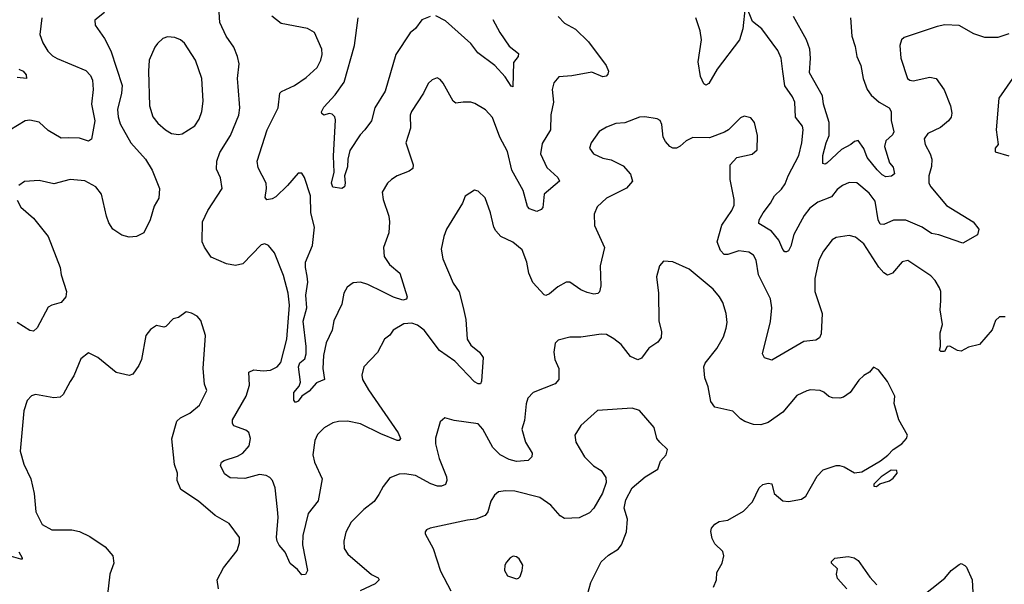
# Model space of a CAD drawing. Extents: x 2220520 to 2384350, y 721165 to 893491.
# Tile 252 of 256: x 2292619 to 2297981, y 875300 to 878375. Entities that reach past the tile are written whole.
import ezdxf

# ---------------------------------------------------------------- set-up
doc = ezdxf.new("R2010")
doc.units = 0

msp = doc.modelspace()

# ---------------------------------------------------------------- linework, layer by layer
at = {"layer": '0CON20XD'}
for points in [[(2296570, 878445), (2296556.9, 878325), (2296538.5, 878265), (2296416.9, 878105), (2296372.3, 878027.7), (2296355, 878018.8), (2296345, 878026.2), (2296325.6, 878065), (2296312.9, 878145), (2296331.5, 878265), (2296324.3, 878315), (2296301.2, 878385)], [(2297177.3, 877487.3), (2297135, 877488.1), (2297098.9, 877471.1), (2297070.2, 877449.8), (2297039.8, 877410.2), (2296965, 877381.5), (2296921.9, 877348.1), (2296890.8, 877309.2), (2296834.4, 877205), (2296818.6, 877141.4), (2296805, 877116.2), (2296795, 877111.2), (2296785, 877111.2), (2296775, 877123.3), (2296753.7, 877173.7), (2296712.6, 877222.6), (2296644, 877265), (2296645.8, 877285), (2296667.4, 877322.6), (2296707.5, 877375), (2296729.5, 877415), (2296768.2, 877451.8), (2296788.3, 877481.7), (2296804.5, 877525), (2296862.1, 877635), (2296878.8, 877705), (2296885.5, 877775), (2296881.9, 877795), (2296844.4, 877845), (2296840.9, 877925), (2296828.1, 877955), (2296785.3, 878015.3), (2296775, 878092.5), (2296766.5, 878165), (2296747.4, 878207.4), (2296660, 878325), (2296610, 878365), (2296575, 878450)], [(2292740.6, 878385), (2292729.4, 878295), (2292745, 878248.8), (2292772.9, 878202.9), (2292797.4, 878177.4), (2292823, 878163), (2292978.8, 878098.8), (2293005, 878071.4), (2293016.1, 878045), (2293020, 877995), (2293011.3, 877915), (2293028, 877825), (2293010.6, 877725), (2292995, 877712.9), (2292945, 877730), (2292885, 877731.9), (2292845, 877729.2), (2292775, 877771.9), (2292726.2, 877816.2), (2292675, 877828.1), (2292650, 877825), (2292565, 877774.2)], [(2293081.2, 878415), (2293027.7, 878372.3), (2293030, 878345), (2293082.1, 878272.1), (2293115.4, 878205.4), (2293177.4, 878017.4), (2293174.6, 877975), (2293152.1, 877885), (2293155.3, 877845.3), (2293167.4, 877807.4), (2293223.9, 877703.9), (2293305, 877616), (2293340, 877555), (2293381.4, 877455), (2293376.6, 877403.4), (2293351.2, 877358.8), (2293329.5, 877285), (2293295, 877214.2), (2293255, 877194.2), (2293215, 877190.6), (2293175, 877201.9), (2293126, 877235), (2293105, 877268.8), (2293092.2, 877305), (2293065.8, 877425), (2293034.5, 877464.5), (2292975, 877497.5), (2292895, 877504.3), (2292805, 877480.6), (2292725, 877500), (2292645, 877493.3), (2292615, 877471.2)], [(2294089.4, 876819.4), (2294081.9, 876885), (2294055, 876981.2), (2294007.1, 877105), (2293975, 877146), (2293955, 877154.2), (2293935, 877148), (2293835, 877046), (2293795, 877036.9), (2293745, 877045.5), (2293662.4, 877082.4), (2293625.4, 877135.4), (2293612.2, 877165), (2293614.6, 877275), (2293643.6, 877336.4), (2293722, 877455), (2293713.4, 877513.4), (2293691.3, 877561.3), (2293692.2, 877605), (2293708.5, 877651.5), (2293766.7, 877745), (2293811.8, 877855), (2293818.2, 877895), (2293808.7, 878011.3), (2293805.6, 878055), (2293814.3, 878135), (2293805.6, 878175), (2293785.7, 878225), (2293744.3, 878285), (2293708.8, 878358.8), (2293706.2, 878416.2)], [(2295551.7, 878391.7), (2295585, 878356.7), (2295645, 878323.8), (2295715.8, 878255), (2295812.9, 878125), (2295825.8, 878094.2), (2295822.5, 878077.5), (2295812.7, 878067.3), (2295794.3, 878064.3), (2295735, 878088.6), (2295625, 878069.2), (2295555.9, 878064.1), (2295528.3, 878031.7), (2295518, 877995), (2295525.5, 877925.5), (2295512.3, 877857.7), (2295508.9, 877775), (2295465, 877700), (2295455.5, 877645), (2295490.1, 877570.1), (2295550, 877515), (2295558, 877495), (2295475.6, 877425), (2295467.3, 877352.7), (2295458.3, 877341.7), (2295435, 877331.2), (2295395, 877344.3), (2295385, 877358), (2295360, 877445), (2295300, 877555), (2295276.4, 877656.4), (2295234.6, 877734.6), (2295193, 877843), (2295155, 877884), (2295098.3, 877918.3), (2295075, 877926.7), (2295035, 877926.2), (2294995, 877921.2), (2294980.5, 877930.5), (2294925, 878030), (2294909.5, 878049.5), (2294891.7, 878058.3), (2294865, 878047.5), (2294842.7, 878027.3), (2294818.8, 877975), (2294752, 877875), (2294745.8, 877854.2), (2294748, 877785), (2294722, 877705), (2294761.4, 877585), (2294759.2, 877565), (2294740.3, 877549.7), (2294675.5, 877524.5), (2294644.6, 877505.4), (2294622.5, 877485), (2294594, 877435), (2294598.6, 877395), (2294630, 877305), (2294633.5, 877275), (2294629.5, 877215), (2294600.9, 877135), (2294603.3, 877085), (2294632.4, 877042.4), (2294688.6, 876995), (2294730, 876865), (2294725, 876853.3), (2294705, 876848), (2294655, 876863.6), (2294597.1, 876892.9), (2294515, 876933.3), (2294475, 876945.6), (2294435, 876942.2), (2294402.2, 876917.8), (2294384.2, 876885), (2294374.2, 876825), (2294329.3, 876735), (2294320.9, 876685), (2294288.2, 876615), (2294273.5, 876546.5), (2294270, 876475), (2294278.8, 876415), (2294235, 876397.1), (2294195, 876351.9), (2294155.8, 876324.2), (2294135, 876296.7), (2294120.7, 876290.7), (2294112.9, 876302.9), (2294112.9, 876345), (2294140.3, 876379.7), (2294149.2, 876400.8), (2294137.5, 876485), (2294145, 876505.4), (2294171.7, 876528.3), (2294178.8, 876555), (2294179.6, 876595), (2294163, 876733), (2294183.4, 876805), (2294177.3, 876875), (2294189.2, 876945), (2294185, 876978.8), (2294175.3, 877025), (2294175.9, 877054.1), (2294213.8, 877145), (2294224.6, 877245), (2294203.9, 877323.9), (2294202.1, 877415), (2294170.8, 877515), (2294155, 877538.8), (2294135, 877540), (2294077.6, 877472.4), (2294015, 877410.8), (2293995, 877399.2), (2293965, 877393.8), (2293956, 877406), (2293963.5, 877455), (2293961.1, 877485), (2293918, 877568), (2293913.3, 877605), (2293966.9, 877775), (2294026.7, 877895), (2294035.4, 877974.6), (2294045.4, 877984.6), (2294115, 878017.1), (2294179.6, 878060.4), (2294240, 878115), (2294258.6, 878155), (2294265.6, 878185), (2294264.3, 878215), (2294225, 878305.7), (2294186.9, 878326.9), (2294044, 878355), (2293992.9, 878395)], [(2294855, 878392.2), (2294808.8, 878375), (2294775, 878327.5), (2294745, 878302.9), (2294667.9, 878185), (2294609.2, 877985), (2294553.6, 877895), (2294535, 877823.3), (2294498.8, 877775), (2294472.8, 877747.2), (2294417.2, 877662.8), (2294405.4, 877615), (2294405, 877573.3), (2294388.9, 877525), (2294392.5, 877485), (2294388, 877465), (2294373.6, 877456.4), (2294325, 877462), (2294317.1, 877485), (2294331.9, 877545), (2294328.3, 877631.7), (2294339.4, 877829.4), (2294335, 877846), (2294320.9, 877860.9), (2294305, 877864.3), (2294275, 877855.8), (2294265, 877863.8), (2294263.6, 877873.6), (2294275, 877897.8), (2294337.1, 877965), (2294386.7, 878035), (2294442.5, 878235), (2294462.9, 878385)], [(2295195.3, 878375.3), (2295234.6, 878304.6), (2295285, 878230), (2295335, 878190), (2295333.8, 878175), (2295307.9, 878142.1), (2295305, 878010), (2295295, 878013.3), (2295263.1, 878063.1), (2295206.2, 878126.2), (2295113.8, 878193.8), (2295075.5, 878245), (2294937.9, 878367.9), (2294884.5, 878395.5)], [(2297288.2, 877558.2), (2297234.7, 877625), (2297215, 877674.2), (2297185, 877717.5), (2297165, 877711.2), (2297145.5, 877694.5), (2297095, 877668.1), (2297015, 877592.9), (2297005, 877587.8), (2296992.5, 877592.5), (2296992, 877635), (2297010.4, 877705), (2297027.7, 877745), (2297027.7, 877815), (2296996.5, 877915), (2296991.2, 877961.2), (2296919.1, 878085), (2296924.7, 878165), (2296921.3, 878215), (2296904.1, 878265), (2296832.1, 878392.1)], [(2297142.5, 878385), (2297150, 878285), (2297168.3, 878228.3), (2297177.3, 878175), (2297200, 878125), (2297211.5, 878055), (2297234.5, 877995), (2297255, 877963.3), (2297299.2, 877925), (2297354.2, 877895), (2297364.3, 877875), (2297364.2, 877825.8), (2297380, 877765), (2297372, 877748), (2297335.6, 877714.4), (2297328.1, 877685), (2297355, 877596), (2297375, 877572.5), (2297382, 877535), (2297367.1, 877522.9), (2297335, 877520), (2297315, 877529.6), (2297288.2, 877558.2)], [(2298005, 878297.1), (2297945, 878277.3), (2297875, 878277.5), (2297815, 878297.5), (2297735, 878342.7), (2297657, 878347), (2297615, 878338.8), (2297435, 878278.6), (2297420, 878265), (2297411.4, 878235), (2297417.8, 878165), (2297454.2, 878055), (2297466.7, 878045), (2297485, 878041.5), (2297575, 878062.2), (2297610, 878055), (2297653.1, 877993.1), (2297688.2, 877905), (2297694.4, 877865), (2297690.8, 877845), (2297676.1, 877823.9), (2297632.4, 877787.6), (2297564.6, 877755.4), (2297544.3, 877725.7), (2297550.6, 877695), (2297577.8, 877645), (2297586.5, 877615), (2297584.5, 877575), (2297570, 877525), (2297570, 877485), (2297580, 877465), (2297665, 877363.6), (2297811.2, 877275), (2297841.2, 877235), (2297835, 877203.3), (2297755, 877158.8), (2297625, 877203.3), (2297585, 877210.6), (2297532.9, 877245), (2297445, 877282.9), (2297376.6, 877283.4), (2297325, 877259.4), (2297305, 877261.4), (2297293.5, 877285), (2297276.9, 877386.9), (2297245, 877430.5), (2297177.3, 877487.3)], [(2293485, 877749.4), (2293505, 877752.9), (2293573.7, 877796.3), (2293596.9, 877833.1), (2293610.5, 877875), (2293618, 877932), (2293611.9, 878055), (2293577.1, 878155), (2293516.8, 878246.8), (2293495, 878264.4), (2293465, 878277.5), (2293425, 878282.5), (2293398.3, 878271.7), (2293369.4, 878245), (2293354.5, 878225), (2293323.6, 878155), (2293320.4, 878095), (2293327.1, 877905), (2293345, 877845.8), (2293371.5, 877811.5), (2293412.5, 877775), (2293445.5, 877755.5), (2293485, 877749.4)], [(2292615, 878105.9), (2292637.8, 878095), (2292655.4, 878075), (2292656, 878055), (2292605, 878060.9)], [(2298025.5, 878054.5), (2297951.7, 877948.3), (2297935.8, 877775), (2297947.5, 877695), (2297930, 877675), (2297930, 877655), (2298005, 877634)], [(2297985, 876756.2), (2297955, 876756.7), (2297932.9, 876737.1), (2297915, 876686.7), (2297845, 876606.7), (2297785, 876591.2), (2297745, 876570), (2297725, 876573.8), (2297683.6, 876596.4), (2297670, 876595), (2297655, 876567.5), (2297635, 876567.5), (2297627.5, 876575), (2297633.3, 876595), (2297631.2, 876668.8), (2297644.4, 876715), (2297631.1, 876795), (2297635.8, 876844.2), (2297634.2, 876895), (2297627.5, 876915), (2297604, 876955), (2297580.3, 876980.3), (2297455, 877062.9), (2297425, 877055.8), (2297371.4, 876995), (2297345, 876984.5), (2297325, 876995.6), (2297296.6, 877026.6), (2297215, 877154.2), (2297171.1, 877191.1), (2297135, 877200), (2297065, 877189.2), (2297043.2, 877176.8), (2296996.4, 877113.6), (2296971.1, 877065), (2296949.3, 876965), (2296948.5, 876895), (2296988.7, 876775), (2296982.9, 876665), (2296975, 876642.5), (2296955, 876628.8), (2296888.3, 876621.7), (2296715, 876521.2), (2296674, 876534), (2296664.4, 876555), (2296708.2, 876731.8), (2296714.6, 876805), (2296707.3, 876855), (2296641.9, 876985), (2296629.6, 877065), (2296615, 877092.9), (2296588.9, 877108.9), (2296535, 877116.1), (2296475, 877096.7), (2296455, 877095.7), (2296435, 877118), (2296417.9, 877165), (2296443.4, 877256.6), (2296497.8, 877335), (2296510, 877365), (2296510.4, 877395), (2296487.5, 877505), (2296488.8, 877585), (2296525, 877623.8), (2296607.7, 877642.3), (2296634.1, 877665.9), (2296637.5, 877745), (2296620, 877815), (2296600.7, 877840.7), (2296565, 877850), (2296545, 877840), (2296478.8, 877775), (2296457.9, 877762.1), (2296375, 877731.4), (2296285, 877733.1), (2296248, 877715), (2296215, 877686), (2296195, 877676), (2296175, 877676), (2296158.8, 877685), (2296135, 877712), (2296123.3, 877735), (2296115.8, 877805), (2296105.9, 877825.9), (2296090, 877835), (2296024.1, 877845.9), (2295995, 877844), (2295915, 877812.5), (2295865, 877809.2), (2295815, 877788.8), (2295775, 877766.2), (2295731.2, 877705), (2295721.2, 877675), (2295743.3, 877645), (2295795, 877620), (2295840.9, 877610.9), (2295905, 877579.2), (2295944.4, 877534.4), (2295955.8, 877495), (2295923.4, 877456.6), (2295815, 877402.9), (2295764, 877355), (2295748, 877315), (2295748.9, 877255), (2295803.1, 877135), (2295779.2, 877035), (2295783.6, 876925), (2295776.6, 876893.4), (2295766.6, 876883.4), (2295745, 876880.9), (2295709.7, 876889.7), (2295675, 876902.9), (2295615, 876945.8), (2295595, 876946.2), (2295549.7, 876920.3), (2295505, 876881.2), (2295485, 876873.3), (2295475, 876876.7), (2295414.1, 876944.1), (2295390.9, 876995), (2295380.5, 877055), (2295355, 877122), (2295305, 877164), (2295240, 877195), (2295212.5, 877225), (2295200.8, 877245), (2295182.7, 877322.7), (2295153.8, 877405), (2295115, 877441.2), (2295095, 877446.2), (2295045.9, 877414.1), (2295030, 877375), (2294942.5, 877235), (2294928.1, 877195), (2294914.4, 877125), (2294922.6, 877072.6), (2294980.5, 876940.5), (2295012.4, 876892.4), (2295035, 876807.5), (2295048.3, 876741.7), (2295055.5, 876635), (2295075, 876602.9), (2295123.8, 876565), (2295143.3, 876535), (2295134, 876406), (2295127.7, 876392.3), (2295115, 876392), (2295095, 876402.9), (2294988.9, 876515), (2294905, 876572.5), (2294822.2, 876685), (2294785, 876710.5), (2294755, 876722.2), (2294710.7, 876719.3), (2294653.3, 876685), (2294635, 876657.5), (2294605.8, 876634.2), (2294567.4, 876562.6), (2294494, 876485), (2294481.7, 876438.3), (2294485.7, 876415), (2294518.6, 876358.6), (2294680.4, 876125), (2294692.9, 876095), (2294686.4, 876083.6), (2294674, 876084), (2294585, 876118.9), (2294475, 876173.8), (2294405, 876188.5), (2294355, 876187.3), (2294325, 876179.5), (2294277.4, 876152.6), (2294240.6, 876115), (2294226.3, 876083.7), (2294215.5, 876005), (2294224.6, 875964.6), (2294267.1, 875875), (2294245.5, 875755), (2294190, 875685), (2294160.8, 875565), (2294158.8, 875515), (2294187.1, 875375), (2294175, 875353.8), (2294155, 875351.2), (2294131.5, 875381.5), (2294092.5, 875412.5), (2294065, 875475.8), (2294032.4, 875512.4), (2294020.8, 875535), (2294017.3, 875555), (2294026.8, 875665), (2294022.6, 875707.4), (2294010.9, 875825), (2293995.5, 875865), (2293981.4, 875881.4), (2293961.7, 875891.7), (2293925, 875897.3), (2293845, 875876.7), (2293765, 875879.4), (2293735, 875902), (2293712.9, 875947.1), (2293718.8, 875965), (2293733.3, 875975), (2293805, 875998.2), (2293835, 876014.5), (2293868.5, 876055), (2293875.5, 876095), (2293866.5, 876126.5), (2293850.3, 876140.3), (2293785, 876163.3), (2293777.5, 876175), (2293778.6, 876195), (2293853.1, 876325), (2293870, 876385), (2293867.5, 876455), (2293895, 876468.2), (2293945, 876462.3), (2293985, 876466.1), (2294021.9, 876485), (2294041.2, 876508.8), (2294074.2, 876635), (2294089.4, 876819.4)], [(2292605, 877392.5), (2292625, 877354), (2292695, 877294.2), (2292774.2, 877195), (2292839.4, 877025), (2292845.6, 876985), (2292874, 876895), (2292871.2, 876865), (2292845.6, 876834.4), (2292795, 876820.8), (2292775, 876808.8), (2292715, 876696.7), (2292695, 876678.8), (2292675, 876682), (2292605, 876726.7)], [(2296398, 875285), (2296413.8, 875325), (2296415.8, 875365), (2296444.2, 875415), (2296453.8, 875455), (2296448.8, 875478.8), (2296405, 875521.2), (2296389.4, 875549.4), (2296382.3, 875587.7), (2296386.7, 875605), (2296405, 875626.7), (2296427.7, 875642.3), (2296475, 875649.2), (2296561.3, 875698.7), (2296610.3, 875749.7), (2296646.2, 875825), (2296665, 875843.8), (2296695, 875851.2), (2296715, 875846.7), (2296727.5, 875795), (2296775, 875754), (2296805, 875750.4), (2296877, 875763), (2296900, 875780), (2296961.2, 875888.8), (2296995, 875924.2), (2297065, 875946.2), (2297083.6, 875946.4), (2297109.5, 875939.5), (2297165, 875906.7), (2297205, 875911.8), (2297307, 875973), (2297346.9, 876003.1), (2297375, 876033.8), (2297422.9, 876065), (2297448.8, 876095), (2297453, 876113), (2297406.7, 876195), (2297380.8, 876285), (2297383.8, 876325), (2297343.8, 876405), (2297295, 876467.5), (2297268.3, 876481.7), (2297247.5, 876455), (2297215, 876436.7), (2297188.8, 876411.2), (2297141.2, 876345), (2297105, 876320), (2297085, 876314), (2297045, 876315.8), (2297025, 876322.5), (2296997.2, 876347.2), (2296977.5, 876355), (2296925, 876360), (2296905, 876354.2), (2296851.7, 876328.3), (2296775, 876237.1), (2296695, 876181.1), (2296655, 876168.1), (2296615, 876170), (2296567.4, 876187.4), (2296545, 876200.8), (2296503.2, 876243.2), (2296405, 876264.3), (2296382.2, 876295), (2296368.6, 876375), (2296350.8, 876425), (2296344.2, 876484.2), (2296352.5, 876505), (2296415, 876583.8), (2296451.7, 876648.3), (2296465.8, 876695), (2296470.8, 876725), (2296465.8, 876775), (2296447.5, 876835), (2296430, 876865), (2296395, 876907.5), (2296265, 877016.2), (2296175, 877056.7), (2296125, 877060), (2296103.8, 877035), (2296086.7, 876975), (2296097.1, 876885), (2296099.2, 876735), (2296114.2, 876675), (2296112, 876645), (2296095, 876618.8), (2296045, 876585.8), (2296005, 876531.2), (2295985, 876522), (2295945, 876540.8), (2295895, 876605.6), (2295855, 876637.8), (2295815, 876660), (2295785, 876661.9), (2295675.5, 876645.5), (2295615, 876645.6), (2295550.9, 876629.1), (2295535, 876612.5), (2295527.1, 876565), (2295533.5, 876525), (2295555.5, 876475.5), (2295555.8, 876415), (2295535, 876392.2), (2295415.8, 876345), (2295386.5, 876313.5), (2295377.6, 876282.4), (2295368.3, 876191.7), (2295354.4, 876145), (2295374.4, 876075), (2295410, 876015), (2295408.8, 875995), (2295388.8, 875975), (2295325, 875969.5), (2295285, 875979.2), (2295234.8, 876004.8), (2295195.4, 876045), (2295141.9, 876145), (2295115, 876173.1), (2294985, 876192.5), (2294935, 876206.7), (2294908.8, 876185), (2294883.4, 876096.6), (2294882.9, 876065), (2294902.7, 875985), (2294942.9, 875885), (2294945.5, 875865), (2294937.1, 875842.9), (2294916.2, 875833.8), (2294895, 875835.4), (2294857.8, 875847.8), (2294775, 875891.8), (2294715, 875901.5), (2294685, 875899.4), (2294635, 875880), (2294597.9, 875832.1), (2294575, 875790), (2294549.8, 875750.2), (2294492.5, 875707.5), (2294425, 875638.8), (2294395, 875583.3), (2294383.5, 875535), (2294387.1, 875495), (2294405.8, 875465), (2294535, 875352.9), (2294571.2, 875335), (2294576, 875325), (2294555, 875301.9), (2294473.3, 875265)], [(2293701.4, 875275), (2293695.3, 875325), (2293729.6, 875390.4), (2293804.4, 875485), (2293816.5, 875525), (2293815.6, 875555), (2293760.3, 875630.3), (2293684.2, 875675), (2293593.4, 875753.4), (2293497, 875817), (2293477.5, 875865), (2293478.8, 875905), (2293462.8, 875952.8), (2293448.5, 876091.5), (2293475, 876189.2), (2293495, 876207.1), (2293545, 876231.4), (2293599.2, 876275), (2293638, 876355), (2293625, 876390), (2293619.2, 876475), (2293632, 876655), (2293605, 876737.5), (2293585, 876760), (2293555, 876776.7), (2293525, 876783.8), (2293485, 876753.8), (2293454.6, 876745.4), (2293415, 876703.8), (2293405, 876700), (2293365, 876710), (2293332.3, 876687.7), (2293306.2, 876655), (2293282.5, 876525), (2293268.3, 876491.7), (2293235, 876443.8), (2293215, 876437.5), (2293145, 876454.3), (2293045, 876535.8), (2292995, 876560), (2292951.8, 876528.2), (2292913.9, 876436.1), (2292893.9, 876403.9), (2292856.6, 876333.4), (2292840, 876320), (2292805, 876315.5), (2292706.1, 876333.9), (2292684.2, 876325.8), (2292659.5, 876300.5), (2292642, 876245), (2292621.4, 876025), (2292642, 875955), (2292680.8, 875875), (2292697.5, 875795), (2292707.5, 875695), (2292742, 875625), (2292795, 875595.8), (2292903, 875597), (2292945, 875586.9), (2293000.5, 875560.5), (2293085, 875504.3), (2293127.5, 875455), (2293131.4, 875415), (2293111.1, 875355), (2293096.9, 875245)], [(2295712, 875245), (2295729.7, 875310.3), (2295785, 875422), (2295825, 875459.2), (2295878.3, 875491.7), (2295896, 875515), (2295924.2, 875585), (2295928.6, 875655), (2295910.8, 875715), (2295919.5, 875760.5), (2295953.8, 875825), (2296025, 875886.2), (2296093.3, 875926.7), (2296109.3, 875970.7), (2296140, 876005), (2296147.5, 876035), (2296105, 876073.3), (2296088.8, 876095), (2296075, 876153.3), (2295995, 876246.2), (2295955, 876258.8), (2295765, 876246.2), (2295674.3, 876165.7), (2295641.7, 876111.7), (2295648, 876075), (2295694, 875995), (2295744, 875945), (2295785, 875920), (2295811.7, 875881.7), (2295812.9, 875855), (2295793.4, 875796.6), (2295745, 875713.8), (2295721.3, 875688.7), (2295665, 875661.9), (2295585, 875658), (2295562.4, 875672.4), (2295511.3, 875731.3), (2295452.4, 875772.4), (2295315, 875806.9), (2295265, 875810), (2295226.1, 875803.9), (2295204.2, 875785.8), (2295185, 875752.5), (2295169.2, 875695), (2295154.5, 875675.5), (2295103.3, 875655), (2295058.5, 875648.5), (2294855, 875606.2), (2294833.9, 875596.1), (2294827.5, 875585), (2294827.5, 875575), (2294871.4, 875495), (2294911.4, 875371.4), (2294967.1, 875265)], [(2297285, 875832.5), (2297303, 875847), (2297355, 875863.3), (2297375, 875877.5), (2297397.5, 875905), (2297395, 875920), (2297365, 875921.2), (2297310, 875885), (2297270, 875845), (2297270, 875835), (2297285, 875832.5)], [(2292615, 875477.1), (2292633.8, 875445), (2292632.5, 875437.5), (2292625, 875436.2), (2292562, 875455)], [(2295325, 875330), (2295335, 875333.3), (2295345, 875342.5), (2295356.2, 875375), (2295358.8, 875405), (2295339.5, 875439.5), (2295325, 875450), (2295307, 875453), (2295290, 875445), (2295269.3, 875420.7), (2295261.2, 875405), (2295258.8, 875375), (2295275, 875346.7), (2295325, 875330)], [(2297123.3, 875275), (2297071.7, 875331.7), (2297067.5, 875355), (2297072.5, 875385), (2297040, 875415), (2297040, 875425), (2297058.3, 875441.7), (2297130.8, 875450.8), (2297163.9, 875443.9), (2297185, 875430), (2297248.3, 875338.3), (2297286.8, 875296.8)], [(2297515, 875221.2), (2297656.8, 875333.2), (2297691.2, 875375), (2297735, 875407.5), (2297745, 875412.5), (2297765, 875402.5), (2297775, 875392.5), (2297806, 875325), (2297808.6, 875255)]]:
    msp.add_lwpolyline(points, dxfattribs=at)

doc.saveas('drawing.dxf')
